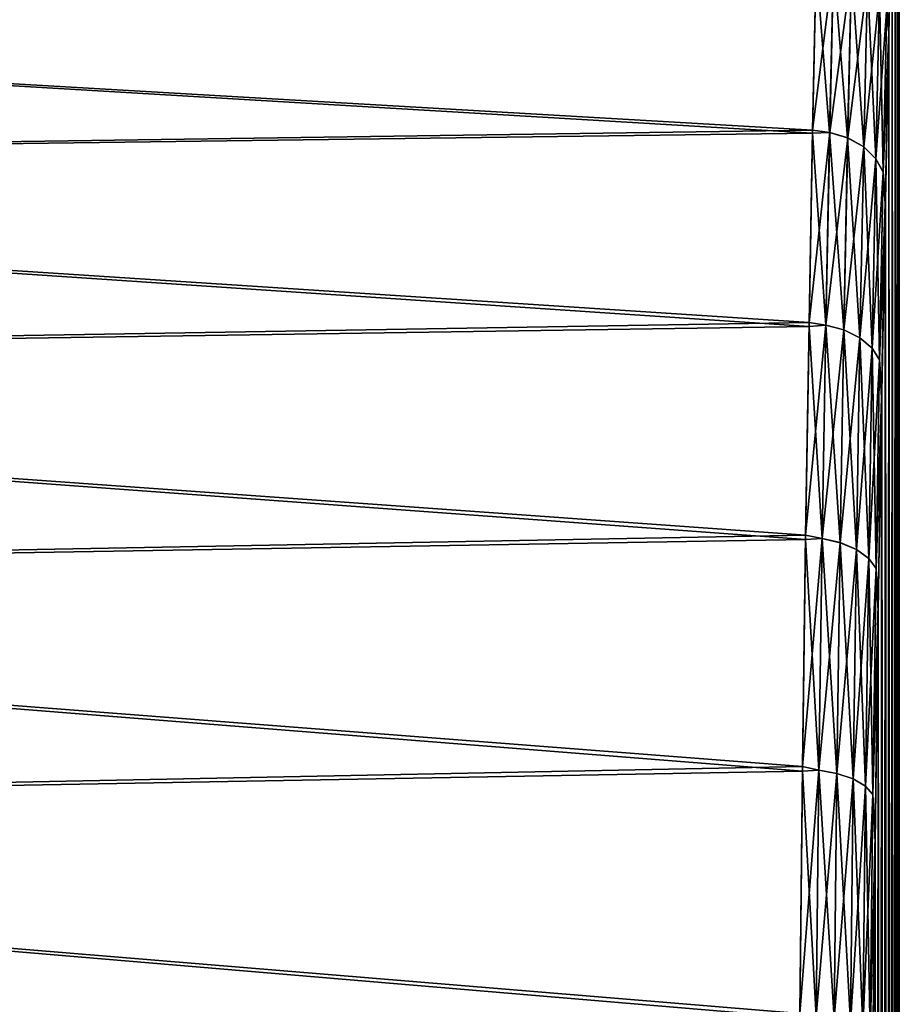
# Model space of a CAD drawing. Header units: metres. Extents: x 59 to 132, y -85 to 85.
# Tile 24 of 35: x 123 to 132, y 8 to 18. Entities that reach past the tile are written whole.
import ezdxf

# ---------------------------------------------------------------- set-up
doc = ezdxf.new("R2010")
doc.units = ezdxf.units.M
doc.layers.add('solid_21424500', color=7, linetype='CONTINUOUS')

msp = doc.modelspace()

# ---------------------------------------------------------------- linework, layer by layer
at = {"layer": 'solid_21424500'}
for points in [[(131.998901, -21.989182, -1.326854), (131.999939, 79.242531, -0.300598), (132, 79.256035, 0.018893)], [(131.998901, -21.989182, -1.326854), (132, 79.256035, 0.018893), (131.999924, 79.238831, 0.338229)], [(131.998901, -21.989182, -1.326854), (131.999771, 79.198006, -0.61403), (131.999939, 79.242531, -0.300598)], [(131.998901, -21.989182, -1.326854), (131.999924, 79.238831, 0.338229), (131.999741, 79.190575, 0.651282)], [(131.998901, -21.989182, -1.326854), (131.999466, 79.122025, -0.925346), (131.999771, 79.198006, -0.61403)], [(131.998901, -21.989182, -1.326854), (131.999741, 79.190575, 0.651282), (131.99942, 79.110687, 0.962129)], [(131.998901, -21.989182, -1.326854), (131.999054, 79.016685, -1.227531), (131.999466, 79.122025, -0.925346)], [(131.998901, -21.989182, -1.326854), (131.99942, 79.110687, 0.962129), (131.999008, 79.001854, 1.263128)], [(131.998825, -21.986679, 1.368507), (131.999008, 79.001854, 1.263128), (131.998505, 78.865692, 1.548104)], [(131.998901, -21.989182, -1.326854), (131.998566, 78.883148, -1.515052), (131.999054, 79.016685, -1.227531)], [(131.998901, -21.989182, -1.326854), (131.999008, 79.001854, 1.263128), (131.998825, -21.986679, 1.368507)], [(131.989944, -21.662216, -4.010766), (131.998001, 78.72023, -1.791432), (131.998566, 78.883148, -1.515052)], [(131.989944, -21.662216, -4.010766), (131.998566, 78.883148, -1.515052), (131.998901, -21.989182, -1.326854)], [(131.998825, -21.986679, 1.368507), (131.998505, 78.865692, 1.548104), (131.997925, 78.700737, 1.820732)], [(131.989944, -21.662216, -4.010766), (131.997375, 78.531662, -2.050286), (131.998001, 78.72023, -1.791432)], [(131.998825, -21.986679, 1.368507), (131.997925, 78.700737, 1.820732), (131.997314, 78.511177, 2.075274)], [(131.989944, -21.662216, -4.010766), (131.996735, 78.319077, -2.287855), (131.997375, 78.531662, -2.050286)], [(131.998825, -21.986679, 1.368507), (131.997314, 78.511177, 2.075274), (131.996674, 78.299118, 2.308216)], [(131.989944, -21.662216, -4.010766), (131.993362, 24.427891, -3.25963), (131.996735, 78.319077, -2.287855)], [(131.998825, -21.986679, 1.368507), (131.996674, 78.299118, 2.308216), (131.996017, 78.062866, 2.521939)], [(131.998825, -21.986679, 1.368507), (131.996017, 78.062866, 2.521939), (131.995407, 77.807755, 2.711304)], [(131.998825, -21.986679, 1.368507), (131.995407, 77.807755, 2.711304), (131.994843, 77.534798, 2.87415)], [(131.998825, -21.986679, 1.368507), (131.994843, 77.534798, 2.87415), (131.994324, 77.242935, 3.012004)], [(131.998825, -21.986679, 1.368507), (131.994324, 77.242935, 3.012004), (131.993912, 76.941765, 3.120324)], [(131.998825, -21.986679, 1.368507), (131.993912, 76.941765, 3.120324), (131.993607, 76.635941, 3.196877)], [(131.998825, -21.986679, 1.368507), (131.993607, 76.635941, 3.196877), (131.993423, 76.322029, 3.243306)], [(131.993362, 24.427891, 3.25963), (131.998825, -21.986679, 1.368507), (131.993423, 76.322029, 3.243306)], [(131.989944, -21.662216, -4.010766), (131.993118, 23.821423, -3.316914), (131.993362, 24.427891, -3.25963)], [(131.993118, 23.821762, 3.316837), (131.998825, -21.986679, 1.368507), (131.993362, 24.427891, 3.25963)], [(131.989944, -21.662216, -4.010766), (131.992416, 23.240414, -3.485086), (131.993118, 23.821423, -3.316914)], [(131.992416, 23.240894, 3.484895), (131.998825, -21.986679, 1.368507), (131.993118, 23.821762, 3.316837)], [(131.989944, -21.662216, -4.010766), (131.991165, 22.697697, -3.759172), (131.992416, 23.240414, -3.485086)], [(131.991165, 22.698154, 3.758879), (131.998825, -21.986679, 1.368507), (131.992416, 23.240894, 3.484895)], [(131.989334, 22.214163, 4.13118), (131.989746, -21.654989, 4.049594), (131.991165, 22.698154, 3.758879)], [(131.989944, -21.662216, -4.010766), (131.989334, 22.213831, -4.131498), (131.991165, 22.697697, -3.759172)], [(131.991165, 22.698154, 3.758879), (131.989746, -21.654989, 4.049594), (131.998825, -21.986679, 1.368507)], [(131.972488, -21.008678, -6.633683), (131.986862, 21.809996, -4.585575), (131.989334, 22.213831, -4.131498)], [(131.972488, -21.008678, -6.633683), (131.989334, 22.213831, -4.131498), (131.989944, -21.662216, -4.010766)], [(131.986862, 21.810194, 4.585297), (131.989746, -21.654989, 4.049594), (131.989334, 22.214163, 4.13118)], [(131.972488, -21.008678, -6.633683), (131.983719, 21.498268, -5.104807), (131.986862, 21.809996, -4.585575)], [(131.983719, 21.498318, 5.104718), (131.989746, -21.654989, 4.049594), (131.986862, 21.810194, 4.585297)], [(131.972488, -21.008678, -6.633683), (131.979843, 21.286322, -5.678849), (131.983719, 21.498268, -5.104807)], [(131.983719, 21.498318, 5.104718), (131.979843, 21.286211, 5.679149), (131.989746, -21.654989, 4.049594)], [(131.957428, 20.427715, -8.253783), (131.979843, 21.286322, -5.678849), (131.972488, -21.008678, -6.633683)], [(131.972214, -20.998142, 6.66701), (131.979843, 21.286211, 5.679149), (131.957565, 20.434872, 8.240391)], [(131.989746, -21.654989, 4.049594), (131.979843, 21.286211, 5.679149), (131.972214, -20.998142, 6.66701)], [(131.957428, 20.427715, -8.253783), (131.947601, -20.040802, -9.155791), (131.928635, 19.270712, -10.685007)], [(131.947311, -20.02906, 9.181643), (131.957565, 20.434872, 8.240391), (131.928726, 19.27327, 10.67843)], [(131.972214, -20.998142, 6.66701), (131.957565, 20.434872, 8.240391), (131.947311, -20.02906, 9.181643)], [(131.957428, 20.427715, -8.253783), (131.972488, -21.008678, -6.633683), (131.947601, -20.040802, -9.155791)], [(131.873306, 18.071529, 12.926291), (131.894623, 17.806074, 12.984507), (131.928726, 19.27327, 10.67843)], [(131.873306, 18.071918, -12.925816), (131.928635, 19.270712, -10.685007), (131.894913, 17.819334, -12.96633)], [(131.916382, -18.755999, 11.56694), (131.928726, 19.27327, 10.67843), (131.894623, 17.806074, 12.984507)], [(131.928635, 19.270712, -10.685007), (131.916611, -18.76638, -11.550101), (131.894913, 17.819334, -12.96633)], [(131.947311, -20.02906, 9.181643), (131.928726, 19.27327, 10.67843), (131.916382, -18.755999, 11.56694)], [(131.928635, 19.270712, -10.685007), (131.947601, -20.040802, -9.155791), (131.916611, -18.76638, -11.550101)], [(131.118423, 16.82021, 15.363762), (131.153885, 18.539221, 13.238119), (106.504364, 18.250984, 13.989251)], [(131.32988, 18.514452, 13.234035), (131.153885, 18.539221, 13.238119), (131.118423, 16.82021, 15.363762)], [(131.153442, 18.518646, -13.266891), (131.117828, 16.789648, -15.397162), (106.504364, 18.251198, -13.988973)], [(131.291229, 16.797518, -15.356341), (131.117828, 16.789648, -15.397162), (131.153442, 18.518646, -13.266891)], [(131.291946, 16.79697, 15.356672), (131.32988, 18.514452, 13.234035), (131.118423, 16.82021, 15.363762)], [(131.329132, 18.514977, -13.233626), (131.291229, 16.797518, -15.356341), (131.153442, 18.518646, -13.266891)], [(131.474487, 16.74284, -15.309786), (131.291229, 16.797518, -15.356341), (131.329132, 18.514977, -13.233626)], [(131.51268, 18.454113, 13.193856), (131.32988, 18.514452, 13.234035), (131.291946, 16.79697, 15.356672)], [(131.51268, 18.454113, 13.193856), (131.291946, 16.79697, 15.356672), (131.474976, 16.742228, 15.310052)], [(131.474487, 16.74284, -15.309786), (131.329132, 18.514977, -13.233626), (131.512177, 18.454714, -13.193506)], [(131.474487, 16.74284, -15.309786), (131.512177, 18.454714, -13.193506), (131.638031, 16.651182, -15.229073)], [(131.51268, 18.454113, 13.193856), (131.474976, 16.742228, 15.310052), (131.675583, 18.353109, 13.124303)], [(131.512177, 18.454714, -13.193506), (131.675323, 18.353689, -13.123947), (131.638031, 16.651182, -15.229073)], [(131.474976, 16.742228, 15.310052), (131.638275, 16.650589, 15.229346), (131.675583, 18.353109, 13.124303)], [(131.638031, 16.651182, -15.229073), (131.675323, 18.353689, -13.123947), (131.762589, 16.530684, -15.121279)], [(131.675583, 18.353109, 13.124303), (131.638275, 16.650589, 15.229346), (131.799438, 18.220396, 13.031468)], [(131.675323, 18.353689, -13.123947), (131.799362, 18.220875, -13.031049), (131.762589, 16.530684, -15.121279)], [(131.117828, 16.789648, -15.397162), (106.504364, 16.470049, -16.047899), (106.504364, 18.251198, -13.988973)], [(131.118423, 16.82021, 15.363762), (106.504364, 18.250984, 13.989251), (106.504364, 16.469814, 16.048138)], [(131.638275, 16.650589, 15.229346), (131.76265, 16.53018, 15.121624), (131.799438, 18.220396, 13.031468)], [(131.762589, 16.530684, -15.121279), (131.799362, 18.220875, -13.031049), (131.837112, 16.39554, -14.999172)], [(131.799438, 18.220396, 13.031468), (131.76265, 16.53018, 15.121624), (131.873306, 18.071529, 12.926291)], [(131.799362, 18.220875, -13.031049), (131.873306, 18.071918, -12.925816), (131.837112, 16.39554, -14.999172)], [(131.76265, 16.53018, 15.121624), (131.837112, 16.395113, 14.99958), (131.873306, 18.071529, 12.926291)], [(131.837112, 16.39554, -14.999172), (131.873306, 18.071918, -12.925816), (131.894913, 17.819334, -12.96633)], [(131.873306, 18.071529, 12.926291), (131.837112, 16.395113, 14.99958), (131.894623, 17.806074, 12.984507)], [(131.837112, 16.39554, -14.999172), (131.894913, 17.819334, -12.96633), (131.85849, 16.104897, -15.046134)], [(131.837112, 16.395113, 14.99958), (131.857773, 16.068027, 15.084333), (131.894623, 17.806074, 12.984507)], [(131.881424, -17.203299, 13.773728), (131.894623, 17.806074, 12.984507), (131.857773, 16.068027, 15.084333)], [(131.894913, 17.819334, -12.96633), (131.881546, -17.209347, -13.766097), (131.85849, 16.104897, -15.046134)], [(131.916382, -18.755999, 11.56694), (131.894623, 17.806074, 12.984507), (131.881424, -17.203299, 13.773728)], [(131.894913, 17.819334, -12.96633), (131.916611, -18.76638, -11.550101), (131.881546, -17.209347, -13.766097)], [(131.082245, 14.862403, 17.265224), (131.118423, 16.82021, 15.363762), (106.504364, 16.469814, 16.048138)], [(131.117828, 16.789648, -15.397162), (131.081558, 14.822846, -17.299206), (106.504364, 16.470049, -16.047899)], [(131.252487, 14.838199, -17.258114), (131.081558, 14.822846, -17.299206), (131.117828, 16.789648, -15.397162)], [(131.291946, 16.79697, 15.356672), (131.118423, 16.82021, 15.363762), (131.082245, 14.862403, 17.265224)], [(131.253159, 14.837623, 17.258394), (131.291946, 16.79697, 15.356672), (131.082245, 14.862403, 17.265224)], [(131.291229, 16.797518, -15.356341), (131.252487, 14.838199, -17.258114), (131.117828, 16.789648, -15.397162)], [(131.435974, 14.789895, -17.205793), (131.252487, 14.838199, -17.258114), (131.291229, 16.797518, -15.356341)], [(131.474976, 16.742228, 15.310052), (131.291946, 16.79697, 15.356672), (131.253159, 14.837623, 17.258394)], [(131.474976, 16.742228, 15.310052), (131.253159, 14.837623, 17.258394), (131.436432, 14.789265, 17.206003)], [(131.435974, 14.789895, -17.205793), (131.291229, 16.797518, -15.356341), (131.474487, 16.74284, -15.309786)], [(131.435974, 14.789895, -17.205793), (131.474487, 16.74284, -15.309786), (131.599915, 14.708925, -17.115088)], [(131.474976, 16.742228, 15.310052), (131.436432, 14.789265, 17.206003), (131.638275, 16.650589, 15.229346)], [(131.474487, 16.74284, -15.309786), (131.638031, 16.651182, -15.229073), (131.599915, 14.708925, -17.115088)], [(131.436432, 14.789265, 17.206003), (131.600143, 14.708311, 17.115307), (131.638275, 16.650589, 15.229346)], [(131.599915, 14.708925, -17.115088), (131.638031, 16.651182, -15.229073), (131.724991, 14.602477, -16.99395)], [(131.638275, 16.650589, 15.229346), (131.600143, 14.708311, 17.115307), (131.76265, 16.53018, 15.121624)], [(131.638031, 16.651182, -15.229073), (131.762589, 16.530684, -15.121279), (131.724991, 14.602477, -16.99395)], [(131.081558, 14.822846, -17.299206), (106.504364, 14.458054, -17.881897), (106.504364, 16.470049, -16.047899)], [(131.082245, 14.862403, 17.265224), (106.504364, 16.469814, 16.048138), (106.504364, 14.457807, 17.882097)], [(131.600143, 14.708311, 17.115307), (131.725067, 14.601938, 16.994246), (131.76265, 16.53018, 15.121624)], [(131.724991, 14.602477, -16.99395), (131.762589, 16.530684, -15.121279), (131.800125, 14.483092, -16.856726)], [(131.76265, 16.53018, 15.121624), (131.725067, 14.601938, 16.994246), (131.837112, 16.395113, 14.99958)], [(131.762589, 16.530684, -15.121279), (131.837112, 16.39554, -14.999172), (131.800125, 14.483092, -16.856726)], [(131.725067, 14.601938, 16.994246), (131.800125, 14.482619, 16.85709), (131.837112, 16.395113, 14.99958)], [(131.800125, 14.483092, -16.856726), (131.837112, 16.39554, -14.999172), (131.85849, 16.104897, -15.046134)], [(131.837112, 16.395113, 14.99958), (131.800125, 14.482619, 16.85709), (131.857773, 16.068027, 15.084333)], [(131.800125, 14.483092, -16.856726), (131.85849, 16.104897, -15.046134), (131.821503, 14.154285, -16.898569)], [(131.800125, 14.482619, 16.85709), (131.820496, 14.097987, 16.946266), (131.857773, 16.068027, 15.084333)], [(131.844467, -15.394358, 15.774519), (131.857773, 16.068027, 15.084333), (131.820496, 14.097987, 16.946266)], [(131.85849, 16.104897, -15.046134), (131.844437, -15.393328, -15.775482), (131.821503, 14.154285, -16.898569)], [(131.85849, 16.104897, -15.046134), (131.881546, -17.209347, -13.766097), (131.844437, -15.393328, -15.775482)], [(131.881424, -17.203299, 13.773728), (131.857773, 16.068027, 15.084333), (131.844467, -15.394358, 15.774519)], [(131.047119, 12.699906, 18.913099), (131.082245, 14.862403, 17.265224), (106.504364, 14.457807, 17.882097)], [(131.253159, 14.837623, 17.258394), (131.082245, 14.862403, 17.265224), (131.047119, 12.699906, 18.913099)], [(131.215775, 12.664571, 18.911779), (131.253159, 14.837623, 17.258394), (131.047119, 12.699906, 18.913099)], [(131.252487, 14.838199, -17.258114), (131.215134, 12.665172, -18.911566), (131.081558, 14.822846, -17.299206)], [(131.398849, 12.623938, -18.854231), (131.215134, 12.665172, -18.911566), (131.252487, 14.838199, -17.258114)], [(131.436432, 14.789265, 17.206003), (131.253159, 14.837623, 17.258394), (131.215775, 12.664571, 18.911779)], [(131.398849, 12.623938, -18.854231), (131.252487, 14.838199, -17.258114), (131.435974, 14.789895, -17.205793)], [(131.081558, 14.822846, -17.299206), (131.046448, 12.654237, -18.943693), (106.504364, 14.458054, -17.881897)], [(131.215134, 12.665172, -18.911566), (131.046448, 12.654237, -18.943693), (131.081558, 14.822846, -17.299206)], [(131.436432, 14.789265, 17.206003), (131.215775, 12.664571, 18.911779), (131.399277, 12.623294, 18.854372)], [(131.398849, 12.623938, -18.854231), (131.435974, 14.789895, -17.205793), (131.563156, 12.554821, -18.754837)], [(131.436432, 14.789265, 17.206003), (131.399277, 12.623294, 18.854372), (131.600143, 14.708311, 17.115307)], [(131.435974, 14.789895, -17.205793), (131.599915, 14.708925, -17.115088), (131.563156, 12.554821, -18.754837)], [(131.399277, 12.623294, 18.854372), (131.563385, 12.554191, 18.754988), (131.600143, 14.708311, 17.115307)], [(131.563156, 12.554821, -18.754837), (131.599915, 14.708925, -17.115088), (131.688751, 12.463958, -18.622097)], [(131.600143, 14.708311, 17.115307), (131.563385, 12.554191, 18.754988), (131.725067, 14.601938, 16.994246)], [(131.599915, 14.708925, -17.115088), (131.724991, 14.602477, -16.99395), (131.688751, 12.463958, -18.622097)], [(131.563385, 12.554191, 18.754988), (131.688812, 12.463389, 18.62233), (131.725067, 14.601938, 16.994246)], [(131.688751, 12.463958, -18.622097), (131.724991, 14.602477, -16.99395), (131.76445, 12.362051, -18.471733)], [(131.725067, 14.601938, 16.994246), (131.688812, 12.463389, 18.62233), (131.800125, 14.482619, 16.85709)], [(131.724991, 14.602477, -16.99395), (131.800125, 14.483092, -16.856726), (131.76445, 12.362051, -18.471733)], [(131.046448, 12.654237, -18.943693), (106.504364, 12.243414, -19.465261), (106.504364, 14.458054, -17.881897)], [(131.047119, 12.699906, 18.913099), (106.504364, 14.457807, 17.882097), (106.504364, 12.243159, 19.465422)], [(131.688812, 12.463389, 18.62233), (131.76445, 12.361537, 18.472036), (131.800125, 14.482619, 16.85709)], [(131.76445, 12.362051, -18.471733), (131.800125, 14.483092, -16.856726), (131.821503, 14.154285, -16.898569)], [(131.800125, 14.482619, 16.85709), (131.76445, 12.361537, 18.472036), (131.820496, 14.097987, 16.946266)], [(131.76445, 12.362051, -18.471733), (131.821503, 14.154285, -16.898569), (131.786026, 11.988185, -18.501858)], [(131.821503, 14.154285, -16.898569), (131.807465, -13.338733, -17.55014), (131.786026, 11.988185, -18.501858)], [(131.821503, 14.154285, -16.898569), (131.844437, -15.393328, -15.775482), (131.807465, -13.338733, -17.55014)], [(131.76445, 12.361537, 18.472036), (131.78508, 11.925104, 18.542513), (131.820496, 14.097987, 16.946266)], [(131.807648, -13.349523, 17.541969), (131.820496, 14.097987, 16.946266), (131.78508, 11.925104, 18.542513)], [(131.844467, -15.394358, 15.774519), (131.820496, 14.097987, 16.946266), (131.807648, -13.349523, 17.541969)], [(131.015579, 10.344623, 20.297642), (131.047119, 12.699906, 18.913099), (106.504364, 12.243159, 19.465422)], [(131.046448, 12.654237, -18.943693), (131.015015, 10.298287, -20.321196), (106.504364, 12.243414, -19.465261)], [(131.181305, 10.309661, -20.292858), (131.015015, 10.298287, -20.321196), (131.046448, 12.654237, -18.943693)], [(131.215775, 12.664571, 18.911779), (131.047119, 12.699906, 18.913099), (131.015579, 10.344623, 20.297642)], [(131.1819, 10.309044, 20.293005), (131.215775, 12.664571, 18.911779), (131.015579, 10.344623, 20.297642)], [(131.215134, 12.665172, -18.911566), (131.181305, 10.309661, -20.292858), (131.046448, 12.654237, -18.943693)], [(131.365219, 10.276093, -20.231335), (131.181305, 10.309661, -20.292858), (131.215134, 12.665172, -18.911566)], [(131.399277, 12.623294, 18.854372), (131.215775, 12.664571, 18.911779), (131.1819, 10.309044, 20.293005)], [(131.365219, 10.276093, -20.231335), (131.215134, 12.665172, -18.911566), (131.398849, 12.623938, -18.854231)], [(131.399277, 12.623294, 18.854372), (131.1819, 10.309044, 20.293005), (131.365631, 10.275443, 20.231409)], [(131.365219, 10.276093, -20.231335), (131.398849, 12.623938, -18.854231), (131.529877, 10.219827, -20.124681)], [(131.399277, 12.623294, 18.854372), (131.365631, 10.275443, 20.231409), (131.563385, 12.554191, 18.754988)], [(131.365631, 10.275443, 20.231409), (131.53009, 10.219189, 20.124765), (131.563385, 12.554191, 18.754988)], [(131.398849, 12.623938, -18.854231), (131.563156, 12.554821, -18.754837), (131.529877, 10.219827, -20.124681)], [(131.529877, 10.219827, -20.124681), (131.563156, 12.554821, -18.754837), (131.65593, 10.145859, -19.982252)], [(131.563385, 12.554191, 18.754988), (131.53009, 10.219189, 20.124765), (131.688812, 12.463389, 18.62233)], [(131.563156, 12.554821, -18.754837), (131.688751, 12.463958, -18.622097), (131.65593, 10.145859, -19.982252)], [(131.53009, 10.219189, 20.124765), (131.655991, 10.145269, 19.982416), (131.688812, 12.463389, 18.62233)], [(131.65593, 10.145859, -19.982252), (131.688751, 12.463958, -18.622097), (131.732162, 10.062901, -19.820908)], [(131.688812, 12.463389, 18.62233), (131.655991, 10.145269, 19.982416), (131.76445, 12.361537, 18.472036)], [(131.688751, 12.463958, -18.622097), (131.76445, 12.362051, -18.471733), (131.732162, 10.062901, -19.820908)], [(131.655991, 10.145269, 19.982416), (131.732162, 10.062354, 19.821146), (131.76445, 12.361537, 18.472036)], [(131.732162, 10.062901, -19.820908), (131.76445, 12.362051, -18.471733), (131.786026, 11.988185, -18.501858)], [(131.76445, 12.361537, 18.472036), (131.732162, 10.062354, 19.821146), (131.78508, 11.925104, 18.542513)], [(131.015015, 10.298287, -20.321196), (106.504364, 9.857169, -20.775797), (106.504364, 12.243414, -19.465261)], [(131.015579, 10.344623, 20.297642), (106.504364, 12.243159, 19.465422), (106.504364, 9.856913, 20.775919)], [(131.732162, 10.062901, -19.820908), (131.786026, 11.988185, -18.501858), (131.754196, 9.635197, -19.830158)], [(131.732162, 10.062354, 19.821146), (131.753464, 9.57582, 19.859537), (131.78508, 11.925104, 18.542513)], [(131.773453, -11.118852, 19.037664), (131.78508, 11.925104, 18.542513), (131.753464, 9.57582, 19.859537)], [(131.786026, 11.988185, -18.501858), (131.773148, -11.096945, -19.050327), (131.754196, 9.635197, -19.830158)], [(131.786026, 11.988185, -18.501858), (131.807465, -13.338733, -17.55014), (131.773148, -11.096945, -19.050327)], [(131.807648, -13.349523, 17.541969), (131.78508, 11.925104, 18.542513), (131.773453, -11.118852, 19.037664)], [(130.988708, 7.830913, 21.393761), (131.015579, 10.344623, 20.297642), (106.504364, 9.856913, 20.775919)], [(131.1819, 10.309044, 20.293005), (131.015579, 10.344623, 20.297642), (130.988708, 7.830913, 21.393761)], [(131.015015, 10.298287, -20.321196), (130.988342, 7.789385, -21.408918), (106.504364, 9.857169, -20.775797)], [(131.152954, 7.805545, -21.382046), (130.988342, 7.789385, -21.408918), (131.015015, 10.298287, -20.321196)], [(131.153519, 7.804922, 21.382132), (131.1819, 10.309044, 20.293005), (130.988708, 7.830913, 21.393761)], [(131.181305, 10.309661, -20.292858), (131.152954, 7.805545, -21.382046), (131.015015, 10.298287, -20.321196)], [(131.337036, 7.780128, -21.317217), (131.152954, 7.805545, -21.382046), (131.181305, 10.309661, -20.292858)], [(131.365631, 10.275443, 20.231409), (131.1819, 10.309044, 20.293005), (131.153519, 7.804922, 21.382132)], [(131.365631, 10.275443, 20.231409), (131.153519, 7.804922, 21.382132), (131.337418, 7.779482, 21.31723)], [(131.337036, 7.780128, -21.317217), (131.181305, 10.309661, -20.292858), (131.365219, 10.276093, -20.231335)], [(131.337036, 7.780128, -21.317217), (131.365219, 10.276093, -20.231335), (131.501984, 7.737526, -21.20484)], [(131.365631, 10.275443, 20.231409), (131.337418, 7.779482, 21.31723), (131.53009, 10.219189, 20.124765)], [(131.365219, 10.276093, -20.231335), (131.529877, 10.219827, -20.124681), (131.501984, 7.737526, -21.20484)], [(131.337418, 7.779482, 21.31723), (131.502182, 7.736889, 21.204865), (131.53009, 10.219189, 20.124765)], [(131.501984, 7.737526, -21.20484), (131.529877, 10.219827, -20.124681), (131.628418, 7.681521, -21.054768)], [(131.53009, 10.219189, 20.124765), (131.502182, 7.736889, 21.204865), (131.655991, 10.145269, 19.982416)], [(131.502182, 7.736889, 21.204865), (131.628479, 7.68092, 21.054873), (131.655991, 10.145269, 19.982416)], [(131.529877, 10.219827, -20.124681), (131.65593, 10.145859, -19.982252), (131.628418, 7.681521, -21.054768)], [(131.628418, 7.681521, -21.054768), (131.65593, 10.145859, -19.982252), (131.705078, 7.61871, -20.884766)], [(131.655991, 10.145269, 19.982416), (131.628479, 7.68092, 21.054873), (131.732162, 10.062354, 19.821146)], [(131.65593, 10.145859, -19.982252), (131.732162, 10.062901, -19.820908), (131.705078, 7.61871, -20.884766)], [(131.628479, 7.68092, 21.054873), (131.705093, 7.618141, 20.884943), (131.732162, 10.062354, 19.821146)], [(131.705078, 7.61871, -20.884766), (131.732162, 10.062901, -19.820908), (131.754196, 9.635197, -19.830158)], [(131.732162, 10.062354, 19.821146), (131.705093, 7.618141, 20.884943), (131.753464, 9.57582, 19.859537)], [(130.988342, 7.789385, -21.408918), (106.504364, 7.332766, -21.795139), (106.504364, 9.857169, -20.775797)], [(130.988708, 7.830913, 21.393761), (106.504364, 9.856913, 20.775919), (106.504364, 7.332512, 21.795225)], [(131.705078, 7.61871, -20.884766), (131.754196, 9.635197, -19.830158), (131.727859, 7.132841, -20.864956)], [(131.754196, 9.635197, -19.830158), (131.743301, -8.690805, -20.264257), (131.727859, 7.132841, -20.864956)], [(131.754196, 9.635197, -19.830158), (131.773148, -11.096945, -19.050327), (131.743301, -8.690805, -20.264257)], [(131.705093, 7.618141, 20.884943), (131.727417, 7.082214, 20.882204), (131.753464, 9.57582, 19.859537)], [(131.743668, -8.723413, 20.250166), (131.753464, 9.57582, 19.859537), (131.727417, 7.082214, 20.882204)], [(131.773453, -11.118852, 19.037664), (131.753464, 9.57582, 19.859537), (131.743668, -8.723413, 20.250166)]]:
    msp.add_3dface(points, dxfattribs=at)

doc.saveas('drawing.dxf')
